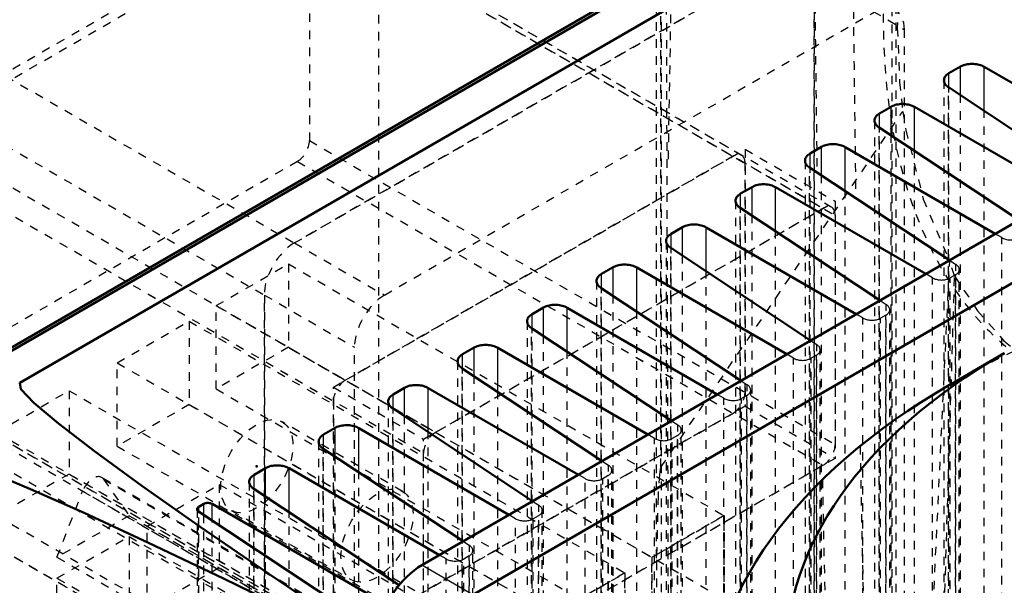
# Model space of a CAD drawing. Header units: millimetres. Extents: x -907 to 463, y -591 to 1160.
# Tile 40 of 60: x -666 to -550, y 440 to 506. Entities that reach past the tile are written whole.
import ezdxf

# ---------------------------------------------------------------- set-up
doc = ezdxf.new("R2010")
doc.units = ezdxf.units.MM
doc.linetypes.add('Dashed', pattern=[2, 1, -1])
for name, color, linetype, lineweight in [('2d ConnectionPoints', 7, 'Continuous', 50), ('AM_0', 7, 'Continuous', 50), ('AM_4', 3, 'Continuous', 25), ('AM_9', 6, 'Dashed', 25)]:
    doc.layers.add(name, color=color, linetype=linetype, lineweight=lineweight)

# ---------------------------------------------------------------- blocks, each defined once
blk = doc.blocks.new('67_part_3__170_1_0_in_HSVP164161451021531101300230_6')
at = {"layer": 'AM_9'}
for p, q in [((-678.82, 493.63), (-633.21, 519.96)), ((-633.21, 519.96), (-571.34, 484.24)), ((-570.34, 484.34), (-632.21, 520.06)), ((-631.8, 519.14), (-631.8, 492.19)), ((-631.8, 519.14), (-569.93, 483.42)), ((-678.82, 493.63), (-616.95, 457.91)), ((-631.8, 492.19), (-569.93, 456.48)), ((-680.24, 491.18), (-618.36, 455.46)), ((-633.21, 489.75), (-678.82, 463.42)), ((-633.21, 489.75), (-571.34, 454.03)), ((-616.95, 457.91), (-571.34, 484.24)), ((-569.93, 483.42), (-569.93, 456.48)), ((-680.24, 464.23), (-618.36, 428.52)), ((-679.82, 463.32), (-617.95, 427.6)), ((-678.82, 463.42), (-616.95, 427.7)), ((-618.36, 428.52), (-618.36, 455.46)), ((-571.34, 454.03), (-616.95, 427.7))]:
    blk.add_line(p, q, dxfattribs=at)
for centre, start_param, end_param in [((-633.21, 491.38), 3.92691, 5.497706), ((-571.34, 482.61), 5.497706, 7.068502), ((-616.95, 456.28), 0.785317, 2.356113), ((-571.34, 455.66), 3.92691, 5.497706)]:
    blk.add_ellipse(centre, major_axis=(1, 1.73), ratio=0.577382, start_param=start_param, end_param=end_param, dxfattribs=at)
blk = doc.blocks.new('68_part_1_1_0_in_HSVP164161451021531101300230_6')
at = {"layer": 'AM_9'}
for p, q in [((-633.57, 480.16), (-575.94, 513.43)), ((-572.4, 511.39), (-572.4, 395.44)), ((-572.4, 511.39), (-561.8, 505.26)), ((-622.96, 474.04), (-565.33, 507.31)), ((-561.8, 505.26), (-561.8, 389.32)), ((-628.97, 463.22), (-580.53, 491.18)), ((-580.53, 491.18), (-580.53, 460.97)), ((-580.53, 491.18), (-569.93, 485.06)), ((-618.36, 457.09), (-569.93, 485.06)), ((-569.93, 485.06), (-569.93, 454.84)), ((-633.57, 480.16), (-622.96, 474.04)), ((-642.76, 472.8), (-634.27, 477.7)), ((-634.27, 477.7), (-634.27, 467.9)), ((-634.27, 477.7), (-583.01, 448.11)), ((-637.1, 358.09), (-637.1, 474.04)), ((-637.1, 474.04), (-626.5, 467.91)), ((-642.76, 472.8), (-591.49, 443.21)), ((-642.76, 463), (-642.76, 472.8)), ((-654.43, 466.07), (-645.94, 470.97)), ((-645.94, 470.97), (-645.94, 461.17)), ((-645.94, 470.97), (-594.68, 441.37)), ((-634.27, 467.9), (-642.76, 463)), ((-634.27, 467.9), (-583.01, 438.31)), ((-626.5, 351.97), (-626.5, 467.91)), ((-654.43, 466.07), (-603.16, 436.47)), ((-654.43, 456.27), (-654.43, 466.07)), ((-668.57, 457.9), (-660.08, 462.8)), ((-660.08, 462.8), (-660.08, 453)), ((-660.08, 462.8), (-608.82, 433.21)), ((-642.76, 463), (-591.49, 433.41)), ((-628.97, 433.01), (-628.97, 463.22)), ((-628.97, 463.22), (-618.36, 457.09)), ((-645.94, 461.17), (-654.43, 456.27)), ((-645.94, 461.17), (-594.68, 431.57)), ((-580.53, 460.97), (-628.97, 433.01)), ((-580.53, 460.97), (-569.93, 454.84)), ((-668.57, 457.9), (-617.3, 428.31)), ((-618.36, 426.88), (-618.36, 457.09)), ((-671.75, 456.07), (-620.49, 426.47)), ((-654.43, 456.27), (-603.16, 426.67)), ((-569.93, 454.84), (-618.36, 426.88)), ((-660.08, 453), (-668.57, 448.11)), ((-660.08, 453), (-608.82, 423.41)), ((-604.99, 423.01), (-656.26, 452.61)), ((-656.03, 452.4), (-653.01, 448.1)), ((-656.03, 452.4), (-604.77, 422.8)), ((-680.24, 451.17), (-628.97, 421.57)), ((-661.5, 443.21), (-658.48, 450.98)), ((-658.48, 450.98), (-607.22, 421.39)), ((-650.89, 446.88), (-642.41, 451.78)), ((-642.41, 451.78), (-642.41, 441.98)), ((-642.41, 451.78), (-591.14, 422.18)), ((-668.57, 448.11), (-617.3, 418.51)), ((-653.01, 448.1), (-661.5, 443.21)), ((-653.01, 448.1), (-599.63, 417.28)), ((-591.49, 443.21), (-583.01, 448.11)), ((-583.01, 448.11), (-583.01, 438.31)), ((-671.75, 446.27), (-620.49, 416.67)), ((-650.89, 437.08), (-650.89, 446.88)), ((-650.89, 446.88), (-601.75, 418.51)), ((-661.5, 440.76), (-653.01, 445.65)), ((-653.01, 445.65), (-653.01, 435.86)), ((-653.01, 445.65), (-601.75, 416.06)), ((-661.5, 443.21), (-610.23, 413.61)), ((-591.49, 433.41), (-591.49, 443.21)), ((-642.41, 441.98), (-650.89, 437.08)), ((-642.41, 441.98), (-591.14, 412.38)), ((-661.5, 430.96), (-661.5, 440.76)), ((-661.5, 440.76), (-610.23, 411.16)), ((-603.16, 436.47), (-594.68, 441.37)), ((-594.68, 441.37), (-594.68, 431.57))]:
    blk.add_line(p, q, dxfattribs=at)
for centre, major_axis, start_param, end_param in [((-565.33, 503.22), (2.5, 4.33), 5.497706, 7.068502), ((-633.57, 476.08), (2.5, 4.33), 0.785317, 2.356113), ((-622.96, 469.95), (2.5, 4.33), 0.785317, 2.356113), ((-657.26, 450.87), (1, 1.73), 6.021305, 8.1157)]:
    blk.add_ellipse(centre, major_axis=major_axis, ratio=0.577382, start_param=start_param, end_param=end_param, dxfattribs=at)
blk = doc.blocks.new('69_part_2_1_0_in_HSVP164161451021531101300230_6')
at = {"layer": 'AM_9'}
for p, q in [((-623.67, 540.98), (-623.67, 425.03)), ((-678.82, 493.63), (-633.21, 519.96)), ((-633.21, 519.96), (-581.95, 490.36)), ((-580.95, 490.46), (-632.21, 520.06)), ((-631.8, 519.14), (-631.8, 492.19)), ((-631.8, 519.14), (-580.53, 489.55)), ((-575.94, 513.43), (-633.57, 480.16)), ((-572.4, 395.44), (-572.4, 511.39)), ((-684.83, 509.76), (-633.57, 480.16)), ((-688.37, 503.63), (-637.1, 474.04)), ((-678.82, 493.63), (-627.56, 464.03)), ((-631.8, 492.19), (-580.53, 462.6)), ((-680.24, 491.18), (-628.97, 461.58)), ((-581.95, 490.36), (-627.56, 464.03)), ((-633.21, 489.75), (-678.82, 463.42)), ((-633.21, 489.75), (-581.95, 460.15)), ((-580.53, 462.6), (-580.53, 489.55)), ((-642.76, 472.8), (-634.27, 477.7)), ((-634.27, 477.7), (-634.27, 467.9)), ((-634.27, 477.7), (-583.01, 448.11)), ((-637.1, 474.04), (-637.1, 358.09)), ((-642.76, 472.8), (-591.49, 443.21)), ((-642.76, 463), (-642.76, 472.8)), ((-654.43, 466.07), (-645.94, 470.97)), ((-645.94, 470.97), (-645.94, 461.17)), ((-645.94, 470.97), (-594.68, 441.37)), ((-634.27, 467.9), (-642.76, 463)), ((-634.27, 467.9), (-583.01, 438.31)), ((-654.43, 456.27), (-654.43, 466.07)), ((-654.43, 466.07), (-603.16, 436.47)), ((-680.24, 464.23), (-628.97, 434.64)), ((-679.82, 463.32), (-628.56, 433.72)), ((-678.82, 463.42), (-627.56, 433.82)), ((-668.57, 457.9), (-660.08, 462.8)), ((-660.08, 462.8), (-660.08, 453)), ((-660.08, 462.8), (-608.82, 433.21)), ((-642.76, 463), (-591.49, 433.41)), ((-645.94, 461.17), (-654.43, 456.27)), ((-645.94, 461.17), (-594.68, 431.57)), ((-628.97, 461.58), (-628.97, 434.64)), ((-627.56, 433.82), (-581.95, 460.15)), ((-668.57, 457.9), (-617.3, 428.31)), ((-671.75, 456.07), (-620.49, 426.47)), ((-654.43, 456.27), (-603.16, 426.67)), ((-660.08, 453), (-668.57, 448.11)), ((-660.08, 453), (-608.82, 423.41)), ((-604.99, 423.01), (-656.26, 452.61)), ((-656.03, 452.4), (-653.01, 448.1)), ((-656.03, 452.4), (-604.77, 422.8)), ((-680.24, 451.17), (-628.97, 421.57)), ((-661.5, 443.21), (-658.48, 450.98)), ((-658.48, 450.98), (-607.22, 421.39)), ((-650.89, 446.88), (-642.41, 451.78)), ((-642.41, 451.78), (-642.41, 441.98)), ((-642.41, 451.78), (-591.14, 422.18)), ((-668.57, 448.11), (-617.3, 418.51)), ((-653.01, 448.1), (-661.5, 443.21)), ((-653.01, 448.1), (-599.63, 417.28)), ((-583.01, 448.11), (-591.49, 443.21)), ((-583.01, 438.31), (-583.01, 448.11)), ((-671.75, 446.27), (-620.49, 416.67)), ((-650.89, 446.88), (-601.75, 418.51)), ((-650.89, 437.08), (-650.89, 446.88)), ((-661.5, 440.76), (-653.01, 445.65)), ((-653.01, 445.65), (-653.01, 435.86)), ((-653.01, 445.65), (-601.75, 416.06)), ((-661.5, 443.21), (-610.23, 413.61)), ((-591.49, 443.21), (-591.49, 433.41)), ((-642.41, 441.98), (-650.89, 437.08)), ((-642.41, 441.98), (-591.14, 412.38)), ((-661.5, 440.76), (-610.23, 411.16)), ((-661.5, 430.96), (-661.5, 440.76)), ((-594.68, 441.37), (-603.16, 436.47)), ((-594.68, 431.57), (-594.68, 441.37))]:
    blk.add_line(p, q, dxfattribs=at)
for centre, major_axis, start_param, end_param in [((-633.21, 491.38), (1, 1.73), 3.92691, 5.497706), ((-581.95, 488.73), (-1, -1.73), 2.356113, 3.92691), ((-633.57, 476.08), (-2.5, -4.33), 3.92691, 5.497706), ((-627.56, 462.4), (-1, -1.73), 3.92691, 5.497706), ((-581.95, 461.78), (-1, -1.73), 0.785317, 2.356113), ((-657.26, 450.87), (1, 1.73), 6.021305, 8.1157)]:
    blk.add_ellipse(centre, major_axis=major_axis, ratio=0.577382, start_param=start_param, end_param=end_param, dxfattribs=at)
blk = doc.blocks.new('70_Upper_Cover_2PumpDrive_210_1_0_in_HSVP164161451021531101300230_6')
at = {"layer": 'AM_0'}
blk.add_line((-670.34, 465.88), (-550.84, 534.86), dxfattribs=at)
at = {"layer": 'AM_9'}
for p, q in [((-589.56, 439.01), (-589.92, 560.02)), ((-589.56, 490.02), (-588.33, 559.2)), ((-563.21, 424.83), (-563.21, 544.59)), ((-562.74, 425.1), (-562.74, 543.96)), ((-666.45, 499.63), (-605.28, 534.94)), ((-620.85, 450.96), (-634.99, 459.12)), ((-640.99, 448.73), (-626.84, 440.56))]:
    blk.add_line(p, q, dxfattribs=at)
blk.add_ellipse((-662.21, 450.15), major_axis=(45.75, 79.24), ratio=0.577382, start_param=1.225638, end_param=4.544699, dxfattribs=at)
for centre in [(-637.99, 453.92), (-623.84, 445.76)]:
    blk.add_ellipse(centre, major_axis=(3, 5.2), ratio=0.577382, dxfattribs=at)
blk = doc.blocks.new('71_Lower_Cover_2PumpDrive_2_1_0_in_HSVP164161451021531101300230_6')
at = {"layer": 'AM_0'}
for p, q in [((-669.63, 465.88), (-550.84, 534.45)), ((-547.09, 532.29), (-665.89, 463.72)), ((-555.19, 500.9), (-556.54, 500.12)), ((-534.75, 490.68), (-552.41, 500.87)), ((-556.59, 498.46), (-540.12, 487.57)), ((-563.36, 496.18), (-564.72, 495.4)), ((-542.92, 485.96), (-560.58, 496.15)), ((-564.77, 493.74), (-548.3, 482.85)), ((-571.54, 491.46), (-572.89, 490.68)), ((-551.1, 481.24), (-568.76, 491.43)), ((-572.94, 489.02), (-556.47, 478.13)), ((-579.71, 486.74), (-581.07, 485.96)), ((-559.27, 476.52), (-576.94, 486.71)), ((-581.12, 484.3), (-564.65, 473.41)), ((-587.89, 482.02), (-589.25, 481.24)), ((-567.45, 471.8), (-585.11, 481.99)), ((-589.29, 479.58), (-572.83, 468.69)), ((-596.07, 477.3), (-597.42, 476.52)), ((-575.63, 467.08), (-593.29, 477.27)), ((-597.47, 474.86), (-581, 463.97)), ((-604.24, 472.58), (-605.6, 471.8)), ((-583.8, 462.36), (-601.46, 472.55)), ((-605.65, 470.14), (-589.18, 459.25)), ((-612.42, 467.86), (-613.77, 467.08)), ((-591.98, 457.64), (-609.64, 467.83)), ((-613.82, 465.42), (-597.35, 454.53)), ((-620.59, 463.14), (-621.95, 462.36)), ((-600.15, 452.92), (-617.82, 463.11)), ((-622, 460.7), (-605.53, 449.81)), ((-628.77, 458.42), (-630.13, 457.64)), ((-608.33, 448.2), (-625.99, 458.39)), ((-630.17, 455.98), (-613.7, 445.09)), ((-636.95, 453.7), (-638.3, 452.92)), ((-616.51, 443.48), (-634.17, 453.67)), ((-638.35, 451.26), (-621.23, 439.95)), ((-644.83, 448.58), (-617.78, 430.71)), ((-644.23, 449.49), (-644.81, 449.16)), ((-623.9, 438.31), (-643.26, 449.48))]:
    blk.add_line(p, q, dxfattribs=at)
for points in [[(-552.41, 500.87), (-552.54, 500.94), (-552.68, 501.01), (-552.83, 501.06), (-552.99, 501.11), (-553.15, 501.15), (-553.32, 501.18), (-553.49, 501.2), (-553.67, 501.22), (-553.84, 501.22), (-554.02, 501.22), (-554.19, 501.2), (-554.36, 501.18), (-554.52, 501.15), (-554.68, 501.11), (-554.83, 501.06), (-554.98, 501), (-555.11, 500.94), (-555.19, 500.9)], [(-556.54, 500.12), (-556.66, 500.04), (-556.77, 499.96), (-556.86, 499.88), (-556.94, 499.78), (-557.01, 499.69), (-557.06, 499.59), (-557.1, 499.49), (-557.12, 499.39), (-557.13, 499.28)], [(-557.13, 499.28), (-557.12, 499.18), (-557.1, 499.08), (-557.06, 498.97), (-557.01, 498.87), (-556.94, 498.77), (-556.86, 498.68), (-556.77, 498.59), (-556.66, 498.51), (-556.59, 498.46)], [(-560.58, 496.15), (-560.72, 496.22), (-560.86, 496.29), (-561.01, 496.34), (-561.17, 496.39), (-561.33, 496.43), (-561.5, 496.46), (-561.67, 496.48), (-561.84, 496.5), (-562.02, 496.5), (-562.19, 496.5), (-562.36, 496.48), (-562.53, 496.46), (-562.7, 496.43), (-562.86, 496.39), (-563.01, 496.34), (-563.15, 496.28), (-563.29, 496.22), (-563.36, 496.18)], [(-564.72, 495.4), (-564.84, 495.32), (-564.94, 495.24), (-565.04, 495.16), (-565.12, 495.06), (-565.18, 494.97), (-565.24, 494.87), (-565.27, 494.77), (-565.3, 494.67), (-565.3, 494.56)], [(-565.3, 494.56), (-565.3, 494.46), (-565.27, 494.36), (-565.24, 494.25), (-565.18, 494.15), (-565.12, 494.05), (-565.04, 493.96), (-564.94, 493.87), (-564.84, 493.79), (-564.77, 493.74)], [(-568.76, 491.43), (-568.89, 491.5), (-569.03, 491.57), (-569.18, 491.62), (-569.34, 491.67), (-569.51, 491.71), (-569.67, 491.74), (-569.85, 491.76), (-570.02, 491.78), (-570.19, 491.78), (-570.37, 491.78), (-570.54, 491.76), (-570.71, 491.74), (-570.87, 491.71), (-571.03, 491.67), (-571.18, 491.62), (-571.33, 491.57), (-571.46, 491.5), (-571.54, 491.46)], [(-572.89, 490.68), (-573.01, 490.6), (-573.12, 490.52), (-573.21, 490.44), (-573.29, 490.34), (-573.36, 490.25), (-573.41, 490.15), (-573.45, 490.05), (-573.47, 489.95), (-573.48, 489.84)], [(-573.48, 489.84), (-573.47, 489.74), (-573.45, 489.64), (-573.41, 489.53), (-573.36, 489.43), (-573.29, 489.33), (-573.21, 489.24), (-573.12, 489.15), (-573.01, 489.07), (-572.94, 489.02)], [(-576.94, 486.71), (-577.07, 486.78), (-577.21, 486.85), (-577.36, 486.9), (-577.52, 486.95), (-577.68, 486.99), (-577.85, 487.02), (-578.02, 487.04), (-578.2, 487.06), (-578.37, 487.06), (-578.54, 487.06), (-578.72, 487.04), (-578.88, 487.02), (-579.05, 486.99), (-579.21, 486.95), (-579.36, 486.9), (-579.5, 486.85), (-579.64, 486.78), (-579.71, 486.74)], [(-581.07, 485.96), (-581.19, 485.88), (-581.29, 485.8), (-581.39, 485.72), (-581.47, 485.62), (-581.54, 485.53), (-581.59, 485.43), (-581.63, 485.33), (-581.65, 485.23), (-581.66, 485.12)], [(-581.66, 485.12), (-581.65, 485.02), (-581.63, 484.92), (-581.59, 484.81), (-581.54, 484.71), (-581.47, 484.62), (-581.39, 484.52), (-581.29, 484.43), (-581.19, 484.35), (-581.12, 484.3)], [(-585.11, 481.99), (-585.24, 482.06), (-585.39, 482.13), (-585.54, 482.18), (-585.69, 482.23), (-585.86, 482.27), (-586.03, 482.3), (-586.2, 482.32), (-586.37, 482.34), (-586.55, 482.34), (-586.72, 482.34), (-586.89, 482.32), (-587.06, 482.3), (-587.22, 482.27), (-587.38, 482.23), (-587.54, 482.18), (-587.68, 482.13), (-587.81, 482.06), (-587.89, 482.02)], [(-589.25, 481.24), (-589.36, 481.16), (-589.47, 481.08), (-589.56, 481), (-589.64, 480.91), (-589.71, 480.81), (-589.76, 480.71), (-589.8, 480.61), (-589.82, 480.51), (-589.83, 480.4)], [(-589.83, 480.4), (-589.82, 480.3), (-589.8, 480.2), (-589.76, 480.09), (-589.71, 479.99), (-589.64, 479.9), (-589.56, 479.8), (-589.47, 479.71), (-589.36, 479.63), (-589.29, 479.58)], [(-593.29, 477.27), (-593.42, 477.34), (-593.56, 477.41), (-593.71, 477.46), (-593.87, 477.51), (-594.03, 477.55), (-594.2, 477.58), (-594.37, 477.6), (-594.55, 477.62), (-594.72, 477.62), (-594.9, 477.62), (-595.07, 477.6), (-595.24, 477.58), (-595.4, 477.55), (-595.56, 477.51), (-595.71, 477.46), (-595.86, 477.41), (-595.99, 477.34), (-596.07, 477.3)], [(-597.42, 476.52), (-597.54, 476.44), (-597.65, 476.36), (-597.74, 476.28), (-597.82, 476.19), (-597.89, 476.09), (-597.94, 475.99), (-597.98, 475.89), (-598, 475.79), (-598.01, 475.68)], [(-598.01, 475.68), (-598, 475.58), (-597.98, 475.48), (-597.94, 475.37), (-597.89, 475.27), (-597.82, 475.18), (-597.74, 475.08), (-597.65, 474.99), (-597.54, 474.91), (-597.47, 474.86)], [(-601.46, 472.55), (-601.6, 472.62), (-601.74, 472.69), (-601.89, 472.74), (-602.05, 472.79), (-602.21, 472.83), (-602.38, 472.86), (-602.55, 472.88), (-602.72, 472.9), (-602.9, 472.9), (-603.07, 472.9), (-603.24, 472.88), (-603.41, 472.86), (-603.58, 472.83), (-603.74, 472.79), (-603.89, 472.74), (-604.03, 472.69), (-604.17, 472.62), (-604.24, 472.58)], [(-605.6, 471.8), (-605.72, 471.72), (-605.82, 471.64), (-605.92, 471.56), (-606, 471.47), (-606.06, 471.37), (-606.12, 471.27), (-606.15, 471.17), (-606.18, 471.07), (-606.18, 470.96)], [(-606.18, 470.96), (-606.18, 470.86), (-606.15, 470.76), (-606.12, 470.65), (-606.06, 470.55), (-606, 470.46), (-605.92, 470.36), (-605.82, 470.27), (-605.72, 470.19), (-605.65, 470.14)], [(-609.64, 467.83), (-609.77, 467.9), (-609.91, 467.97), (-610.06, 468.02), (-610.22, 468.07), (-610.39, 468.11), (-610.55, 468.14), (-610.73, 468.16), (-610.9, 468.18), (-611.07, 468.18), (-611.25, 468.18), (-611.42, 468.16), (-611.59, 468.14), (-611.75, 468.11), (-611.91, 468.07), (-612.06, 468.02), (-612.21, 467.97), (-612.34, 467.9), (-612.42, 467.86)], [(-613.77, 467.08), (-613.89, 467), (-614, 466.92), (-614.09, 466.84), (-614.17, 466.75), (-614.24, 466.65), (-614.29, 466.55), (-614.33, 466.45), (-614.35, 466.35), (-614.36, 466.24)], [(-614.36, 466.24), (-614.35, 466.14), (-614.33, 466.04), (-614.29, 465.93), (-614.24, 465.83), (-614.17, 465.74), (-614.09, 465.64), (-614, 465.55), (-613.89, 465.47), (-613.82, 465.42)], [(-665.89, 463.72), (-665.75, 462.97), (-664.22, 461.37), (-661.33, 458.93), (-657.07, 455.67), (-651.5, 451.62), (-644.65, 446.8), (-636.58, 441.25), (-627.34, 435.02), (-619.25, 429.63)], [(-617.82, 463.11), (-617.95, 463.18), (-618.09, 463.25), (-618.24, 463.3), (-618.4, 463.35), (-618.56, 463.39), (-618.73, 463.42), (-618.9, 463.44), (-619.07, 463.46), (-619.25, 463.46), (-619.42, 463.46), (-619.6, 463.44), (-619.76, 463.42), (-619.93, 463.39), (-620.09, 463.35), (-620.24, 463.3), (-620.38, 463.25), (-620.52, 463.18), (-620.59, 463.14)], [(-621.95, 462.36), (-622.07, 462.28), (-622.17, 462.2), (-622.27, 462.12), (-622.35, 462.03), (-622.42, 461.93), (-622.47, 461.83), (-622.51, 461.73), (-622.53, 461.63), (-622.54, 461.52)], [(-622.54, 461.52), (-622.53, 461.42), (-622.51, 461.32), (-622.47, 461.21), (-622.42, 461.11), (-622.35, 461.02), (-622.27, 460.92), (-622.17, 460.83), (-622.07, 460.75), (-622, 460.7)], [(-630.13, 457.64), (-630.24, 457.56), (-630.35, 457.48), (-630.44, 457.4), (-630.52, 457.31), (-630.59, 457.21), (-630.64, 457.11), (-630.68, 457.01), (-630.7, 456.91), (-630.71, 456.8)], [(-625.99, 458.39), (-626.12, 458.46), (-626.27, 458.53), (-626.42, 458.58), (-626.57, 458.63), (-626.74, 458.67), (-626.91, 458.7), (-627.08, 458.73), (-627.25, 458.74), (-627.43, 458.74), (-627.6, 458.74), (-627.77, 458.72), (-627.94, 458.7), (-628.1, 458.67), (-628.26, 458.63), (-628.42, 458.58), (-628.56, 458.53), (-628.69, 458.46), (-628.77, 458.42)], [(-630.71, 456.8), (-630.7, 456.7), (-630.68, 456.6), (-630.64, 456.49), (-630.59, 456.39), (-630.52, 456.3), (-630.44, 456.2), (-630.35, 456.11), (-630.24, 456.03), (-630.17, 455.98)], [(-675.99, 454.85), (-675.28, 455.11), (-673.13, 454.59), (-669.57, 453.3), (-664.62, 451.24), (-658.32, 448.45), (-650.73, 444.93), (-641.89, 440.71), (-631.87, 435.82), (-620.75, 430.31), (-619.48, 429.68)], [(-634.17, 453.67), (-634.3, 453.74), (-634.44, 453.81), (-634.59, 453.86), (-634.75, 453.91), (-634.91, 453.95), (-635.08, 453.98), (-635.25, 454.01), (-635.43, 454.02), (-635.6, 454.02), (-635.77, 454.02), (-635.95, 454), (-636.12, 453.98), (-636.28, 453.95), (-636.44, 453.91), (-636.59, 453.86), (-636.73, 453.81), (-636.87, 453.74), (-636.95, 453.7)], [(-638.3, 452.92), (-638.42, 452.84), (-638.53, 452.76), (-638.62, 452.68), (-638.7, 452.59), (-638.77, 452.49), (-638.82, 452.39), (-638.86, 452.29), (-638.88, 452.19), (-638.89, 452.08)], [(-638.89, 452.08), (-638.88, 451.98), (-638.86, 451.88), (-638.82, 451.77), (-638.77, 451.67), (-638.7, 451.58), (-638.62, 451.48), (-638.53, 451.39), (-638.42, 451.31), (-638.35, 451.26)], [(-643.26, 449.48), (-643.31, 449.51), (-643.36, 449.53), (-643.41, 449.55), (-643.47, 449.57), (-643.52, 449.58), (-643.58, 449.59), (-643.64, 449.6), (-643.7, 449.6), (-643.76, 449.61), (-643.82, 449.6), (-643.88, 449.6), (-643.94, 449.59), (-644, 449.58), (-644.06, 449.57), (-644.11, 449.55), (-644.16, 449.53), (-644.21, 449.51), (-644.23, 449.49)], [(-644.81, 449.16), (-644.85, 449.13), (-644.89, 449.11), (-644.92, 449.08), (-644.95, 449.04), (-644.97, 449.01), (-644.99, 448.98), (-645, 448.94), (-645.01, 448.91), (-645.02, 448.87)], [(-645.02, 448.87), (-645.01, 448.83), (-645, 448.8), (-644.99, 448.76), (-644.97, 448.73), (-644.95, 448.69), (-644.92, 448.66), (-644.89, 448.63), (-644.85, 448.6), (-644.83, 448.58)]]:
    blk.add_lwpolyline(points, dxfattribs=at)
at = {"layer": 'AM_4'}
for p, q in [((-555.19, 497.53), (-555.19, 500.9)), ((-552.41, 495.69), (-552.41, 500.87)), ((-556.54, 498.43), (-556.54, 500.12)), ((-563.36, 492.81), (-563.36, 496.18)), ((-560.58, 490.97), (-560.58, 496.15)), ((-564.72, 493.71), (-564.72, 495.4)), ((-571.54, 488.09), (-571.54, 491.46)), ((-568.76, 486.25), (-568.76, 491.43)), ((-572.89, 488.99), (-572.89, 490.68)), ((-579.71, 483.37), (-579.71, 486.74)), ((-576.94, 481.53), (-576.94, 486.71)), ((-581.07, 484.27), (-581.07, 485.96)), ((-587.89, 478.65), (-587.89, 482.02)), ((-585.11, 476.81), (-585.11, 481.99)), ((-589.25, 479.55), (-589.25, 481.24)), ((-597.42, 474.83), (-597.42, 476.52)), ((-596.07, 473.93), (-596.07, 477.3)), ((-593.29, 472.09), (-593.29, 477.27)), ((-605.6, 470.11), (-605.6, 471.8)), ((-604.24, 469.21), (-604.24, 472.58)), ((-601.46, 467.37), (-601.46, 472.55)), ((-613.77, 465.39), (-613.77, 467.08)), ((-612.42, 464.49), (-612.42, 467.86)), ((-609.64, 462.65), (-609.64, 467.83)), ((-621.95, 460.67), (-621.95, 462.36)), ((-620.59, 459.77), (-620.59, 463.14)), ((-617.82, 457.93), (-617.82, 463.11)), ((-630.13, 455.95), (-630.13, 457.64)), ((-628.77, 455.05), (-628.77, 458.42)), ((-625.99, 453.21), (-625.99, 458.39)), ((-636.95, 450.33), (-636.95, 453.7)), ((-634.17, 448.49), (-634.17, 453.67)), ((-638.3, 451.23), (-638.3, 452.92)), ((-644.81, 448.57), (-644.81, 449.16)), ((-644.23, 448.19), (-644.23, 449.49)), ((-643.26, 447.54), (-643.26, 449.48))]:
    blk.add_line(p, q, dxfattribs=at)
at = {"layer": 'AM_9'}
for p, q in [((-557.13, 499.28), (-557.13, 299.1)), ((-556.59, 298.45), (-556.59, 498.46)), ((-556.54, 299.86), (-556.54, 498.43)), ((-555.19, 300.64), (-555.19, 497.53)), ((-552.41, 300.86), (-552.41, 495.69)), ((-565.3, 494.56), (-565.3, 294.38)), ((-564.77, 293.73), (-564.77, 493.74)), ((-564.72, 295.14), (-564.72, 493.71)), ((-563.36, 295.92), (-563.36, 492.81)), ((-560.58, 296.14), (-560.58, 490.97)), ((-573.48, 489.84), (-573.48, 289.66)), ((-572.94, 289.01), (-572.94, 489.02)), ((-572.89, 290.42), (-572.89, 488.99)), ((-571.54, 291.2), (-571.54, 488.09)), ((-568.76, 291.42), (-568.76, 486.25)), ((-581.66, 485.12), (-581.66, 284.94)), ((-581.12, 284.29), (-581.12, 484.3)), ((-581.07, 285.7), (-581.07, 484.27)), ((-579.71, 286.48), (-579.71, 483.37)), ((-576.94, 286.7), (-576.94, 481.53)), ((-550.32, 480.79), (-551.1, 481.24)), ((-589.83, 480.4), (-589.83, 280.22)), ((-550.32, 284.02), (-550.32, 480.79)), ((-589.29, 279.57), (-589.29, 479.58)), ((-589.25, 280.98), (-589.25, 479.55)), ((-587.89, 281.76), (-587.89, 478.65)), ((-556.47, 478.13), (-555.74, 477.65)), ((-555.74, 280.89), (-555.74, 477.65)), ((-585.11, 281.98), (-585.11, 476.81)), ((-558.49, 476.07), (-559.27, 476.52)), ((-555.78, 476.41), (-556.41, 476.05)), ((-555.78, 279.83), (-555.78, 476.41)), ((-555.34, 280.4), (-555.34, 477.03)), ((-598.01, 475.68), (-598.01, 275.5)), ((-558.49, 279.3), (-558.49, 476.07)), ((-556.41, 279.47), (-556.41, 476.05)), ((-597.47, 274.85), (-597.47, 474.86)), ((-597.42, 276.26), (-597.42, 474.83)), ((-596.07, 277.04), (-596.07, 473.93)), ((-564.65, 473.41), (-563.92, 472.93)), ((-563.92, 276.17), (-563.92, 472.93)), ((-593.29, 277.26), (-593.29, 472.09)), ((-566.67, 471.35), (-567.45, 471.8)), ((-563.96, 471.69), (-564.59, 471.33)), ((-563.96, 275.11), (-563.96, 471.69)), ((-563.52, 275.68), (-563.52, 472.31)), ((-606.18, 470.96), (-606.18, 270.78)), ((-566.67, 274.58), (-566.67, 471.35)), ((-564.59, 274.75), (-564.59, 471.33)), ((-605.65, 270.13), (-605.65, 470.14)), ((-605.6, 271.54), (-605.6, 470.11)), ((-604.24, 272.32), (-604.24, 469.21)), ((-572.83, 468.69), (-572.1, 468.21)), ((-572.1, 271.45), (-572.1, 468.21)), ((-601.46, 272.54), (-601.46, 467.37)), ((-574.84, 466.63), (-575.63, 467.08)), ((-572.13, 466.97), (-572.76, 466.61)), ((-572.13, 270.39), (-572.13, 466.97)), ((-571.69, 270.96), (-571.69, 467.59)), ((-614.36, 466.24), (-614.36, 266.06)), ((-574.84, 269.86), (-574.84, 466.63)), ((-572.76, 270.03), (-572.76, 466.61)), ((-613.82, 265.41), (-613.82, 465.42)), ((-613.77, 266.82), (-613.77, 465.39)), ((-612.42, 267.6), (-612.42, 464.49)), ((-581, 463.97), (-580.27, 463.49)), ((-580.27, 266.73), (-580.27, 463.49)), ((-609.64, 267.82), (-609.64, 462.65)), ((-583.02, 461.91), (-583.8, 462.36)), ((-579.87, 266.24), (-579.87, 462.87)), ((-622.54, 461.52), (-622.54, 261.34)), ((-583.02, 265.14), (-583.02, 461.91)), ((-580.31, 462.25), (-580.94, 461.89)), ((-580.94, 265.31), (-580.94, 461.89)), ((-580.31, 265.67), (-580.31, 462.25)), ((-622, 260.69), (-622, 460.7)), ((-621.95, 262.1), (-621.95, 460.67)), ((-620.59, 262.88), (-620.59, 459.77)), ((-589.18, 459.25), (-588.45, 458.77)), ((-617.82, 263.1), (-617.82, 457.93)), ((-591.2, 457.19), (-591.98, 457.64)), ((-588.45, 262.01), (-588.45, 458.77)), ((-588.05, 264.35), (-588.05, 458.15)), ((-630.71, 456.8), (-630.71, 256.62)), ((-591.2, 262.53), (-591.2, 457.19)), ((-588.48, 457.53), (-589.11, 457.17)), ((-589.11, 263.73), (-589.11, 457.17)), ((-588.48, 264.09), (-588.48, 457.53)), ((-630.17, 255.97), (-630.17, 455.98)), ((-630.13, 257.38), (-630.13, 455.95)), ((-628.77, 258.16), (-628.77, 455.05)), ((-597.35, 454.53), (-596.62, 454.05)), ((-625.99, 258.38), (-625.99, 453.21)), ((-596.62, 257.29), (-596.62, 454.05)), ((-596.22, 261.14), (-596.22, 453.43)), ((-638.89, 452.08), (-638.89, 424.83)), ((-599.37, 452.47), (-600.15, 452.92)), ((-599.37, 262.96), (-599.37, 452.47)), ((-596.66, 452.81), (-597.29, 452.45)), ((-597.29, 261.76), (-597.29, 452.45)), ((-596.66, 261.39), (-596.66, 452.81)), ((-638.35, 424.02), (-638.35, 451.26)), ((-638.3, 425.52), (-638.3, 451.23)), ((-636.95, 425.62), (-636.95, 450.33)), ((-605.53, 449.81), (-604.8, 449.33)), ((-645.02, 448.87), (-645.02, 248.63)), ((-644.83, 248.41), (-644.83, 448.58)), ((-644.81, 248.9), (-644.81, 448.57)), ((-634.17, 423.85), (-634.17, 448.49)), ((-604.8, 252.57), (-604.8, 449.33)), ((-604.4, 265.86), (-604.4, 448.71)), ((-644.23, 249.23), (-644.23, 448.19)), ((-643.26, 249.31), (-643.26, 447.54)), ((-607.55, 447.75), (-608.33, 448.2)), ((-607.55, 267.68), (-607.55, 447.75)), ((-604.84, 448.09), (-605.46, 447.73)), ((-605.46, 266.48), (-605.46, 447.73)), ((-604.84, 266.11), (-604.84, 448.09)), ((-613.7, 445.09), (-612.98, 444.61)), ((-612.98, 247.85), (-612.98, 444.61)), ((-612.57, 270.58), (-612.57, 443.99)), ((-615.72, 443.03), (-616.51, 443.48)), ((-615.72, 272.4), (-615.72, 443.03)), ((-613.01, 443.37), (-613.64, 443.01)), ((-613.64, 271.2), (-613.64, 443.01)), ((-613.01, 270.84), (-613.01, 443.37)), ((-621.23, 439.95), (-621.15, 439.89))]:
    blk.add_line(p, q, dxfattribs=at)
for points in [[(-550.32, 480.79), (-550.22, 480.73), (-550.11, 480.69), (-550, 480.64), (-549.88, 480.61), (-549.76, 480.58), (-549.63, 480.55), (-549.5, 480.54), (-549.37, 480.53), (-549.24, 480.52), (-549.11, 480.53), (-548.98, 480.54), (-548.86, 480.55), (-548.73, 480.58), (-548.61, 480.61), (-548.5, 480.64), (-548.39, 480.69), (-548.29, 480.73), (-548.23, 480.77)], [(-555.34, 477.03), (-555.35, 477.11), (-555.36, 477.19), (-555.39, 477.27), (-555.43, 477.34), (-555.48, 477.41), (-555.54, 477.49), (-555.61, 477.55), (-555.69, 477.62), (-555.74, 477.65)], [(-555.78, 476.41), (-555.69, 476.46), (-555.61, 476.52), (-555.54, 476.59), (-555.48, 476.66), (-555.43, 476.73), (-555.39, 476.8), (-555.36, 476.88), (-555.35, 476.96), (-555.34, 477.03)], [(-558.49, 476.07), (-558.39, 476.01), (-558.29, 475.97), (-558.17, 475.92), (-558.06, 475.89), (-557.93, 475.86), (-557.81, 475.83), (-557.68, 475.82), (-557.55, 475.81), (-557.42, 475.8), (-557.29, 475.81), (-557.16, 475.82), (-557.03, 475.84), (-556.91, 475.86), (-556.79, 475.89), (-556.68, 475.92), (-556.57, 475.97), (-556.47, 476.01), (-556.41, 476.05)], [(-563.52, 472.31), (-563.52, 472.39), (-563.54, 472.47), (-563.57, 472.55), (-563.61, 472.62), (-563.66, 472.69), (-563.72, 472.77), (-563.79, 472.83), (-563.87, 472.9), (-563.92, 472.93)], [(-563.96, 471.69), (-563.87, 471.74), (-563.79, 471.8), (-563.72, 471.87), (-563.66, 471.94), (-563.61, 472.01), (-563.57, 472.08), (-563.54, 472.16), (-563.52, 472.24), (-563.52, 472.31)], [(-566.67, 471.35), (-566.57, 471.29), (-566.46, 471.25), (-566.35, 471.2), (-566.23, 471.17), (-566.11, 471.14), (-565.98, 471.11), (-565.85, 471.1), (-565.72, 471.09), (-565.59, 471.08), (-565.46, 471.09), (-565.33, 471.1), (-565.21, 471.12), (-565.08, 471.14), (-564.96, 471.17), (-564.85, 471.21), (-564.74, 471.25), (-564.64, 471.29), (-564.59, 471.33)], [(-571.69, 467.59), (-571.7, 467.67), (-571.72, 467.75), (-571.74, 467.83), (-571.78, 467.9), (-571.83, 467.98), (-571.89, 468.05), (-571.97, 468.11), (-572.04, 468.18), (-572.1, 468.21)], [(-572.13, 466.97), (-572.04, 467.02), (-571.97, 467.08), (-571.89, 467.15), (-571.83, 467.22), (-571.78, 467.29), (-571.74, 467.36), (-571.72, 467.44), (-571.7, 467.52), (-571.69, 467.59)], [(-574.84, 466.63), (-574.75, 466.57), (-574.64, 466.53), (-574.53, 466.48), (-574.41, 466.45), (-574.29, 466.42), (-574.16, 466.39), (-574.03, 466.38), (-573.9, 466.37), (-573.77, 466.36), (-573.64, 466.37), (-573.51, 466.38), (-573.38, 466.4), (-573.26, 466.42), (-573.14, 466.45), (-573.03, 466.49), (-572.92, 466.53), (-572.82, 466.57), (-572.76, 466.61)], [(-579.87, 462.87), (-579.88, 462.95), (-579.89, 463.03), (-579.92, 463.11), (-579.96, 463.18), (-580.01, 463.26), (-580.07, 463.33), (-580.14, 463.39), (-580.22, 463.46), (-580.27, 463.49)], [(-580.31, 462.25), (-580.22, 462.3), (-580.14, 462.37), (-580.07, 462.43), (-580.01, 462.5), (-579.96, 462.57), (-579.92, 462.64), (-579.89, 462.72), (-579.88, 462.8), (-579.87, 462.87)], [(-583.02, 461.91), (-582.92, 461.85), (-582.81, 461.81), (-582.7, 461.76), (-582.58, 461.73), (-582.46, 461.7), (-582.34, 461.67), (-582.21, 461.66), (-582.08, 461.65), (-581.95, 461.64), (-581.81, 461.65), (-581.69, 461.66), (-581.56, 461.68), (-581.44, 461.7), (-581.32, 461.73), (-581.2, 461.77), (-581.09, 461.81), (-580.99, 461.86), (-580.94, 461.89)], [(-588.48, 457.53), (-588.4, 457.58), (-588.32, 457.65), (-588.25, 457.71), (-588.19, 457.78), (-588.14, 457.85), (-588.1, 457.92), (-588.07, 458), (-588.05, 458.08), (-588.05, 458.15)], [(-588.05, 458.15), (-588.05, 458.23), (-588.07, 458.31), (-588.1, 458.39), (-588.14, 458.46), (-588.19, 458.54), (-588.25, 458.61), (-588.32, 458.67), (-588.4, 458.74), (-588.45, 458.77)], [(-591.2, 457.19), (-591.1, 457.13), (-590.99, 457.09), (-590.88, 457.04), (-590.76, 457.01), (-590.64, 456.98), (-590.51, 456.96), (-590.38, 456.94), (-590.25, 456.93), (-590.12, 456.92), (-589.99, 456.93), (-589.86, 456.94), (-589.74, 456.96), (-589.61, 456.98), (-589.49, 457.01), (-589.38, 457.05), (-589.27, 457.09), (-589.17, 457.14), (-589.11, 457.17)], [(-596.66, 452.81), (-596.57, 452.86), (-596.49, 452.93), (-596.42, 452.99), (-596.36, 453.06), (-596.31, 453.13), (-596.27, 453.2), (-596.24, 453.28), (-596.23, 453.36), (-596.22, 453.43)], [(-596.22, 453.43), (-596.23, 453.51), (-596.24, 453.59), (-596.27, 453.67), (-596.31, 453.74), (-596.36, 453.82), (-596.42, 453.89), (-596.49, 453.95), (-596.57, 454.02), (-596.62, 454.05)], [(-599.37, 452.47), (-599.27, 452.41), (-599.17, 452.37), (-599.05, 452.32), (-598.94, 452.29), (-598.81, 452.26), (-598.69, 452.24), (-598.56, 452.22), (-598.43, 452.21), (-598.3, 452.2), (-598.17, 452.21), (-598.04, 452.22), (-597.91, 452.24), (-597.79, 452.26), (-597.67, 452.29), (-597.55, 452.33), (-597.45, 452.37), (-597.35, 452.42), (-597.29, 452.45)], [(-604.84, 448.09), (-604.75, 448.15), (-604.67, 448.21), (-604.6, 448.27), (-604.54, 448.34), (-604.49, 448.41), (-604.45, 448.48), (-604.42, 448.56), (-604.4, 448.64), (-604.4, 448.71)], [(-604.4, 448.71), (-604.4, 448.79), (-604.42, 448.87), (-604.45, 448.95), (-604.49, 449.02), (-604.54, 449.1), (-604.6, 449.17), (-604.67, 449.23), (-604.75, 449.3), (-604.8, 449.33)], [(-607.55, 447.75), (-607.45, 447.69), (-607.34, 447.65), (-607.23, 447.6), (-607.11, 447.57), (-606.99, 447.54), (-606.86, 447.52), (-606.73, 447.5), (-606.6, 447.49), (-606.47, 447.49), (-606.34, 447.49), (-606.21, 447.5), (-606.09, 447.52), (-605.96, 447.54), (-605.84, 447.57), (-605.73, 447.61), (-605.62, 447.65), (-605.52, 447.7), (-605.46, 447.73)], [(-613.01, 443.37), (-612.92, 443.43), (-612.84, 443.49), (-612.77, 443.55), (-612.71, 443.62), (-612.66, 443.69), (-612.62, 443.76), (-612.6, 443.84), (-612.58, 443.92), (-612.57, 443.99)], [(-612.57, 443.99), (-612.58, 444.07), (-612.6, 444.15), (-612.62, 444.23), (-612.66, 444.3), (-612.71, 444.38), (-612.77, 444.45), (-612.84, 444.51), (-612.92, 444.58), (-612.98, 444.61)], [(-615.72, 443.03), (-615.62, 442.97), (-615.52, 442.93), (-615.41, 442.88), (-615.29, 442.85), (-615.16, 442.82), (-615.04, 442.8), (-614.91, 442.78), (-614.78, 442.77), (-614.65, 442.77), (-614.52, 442.77), (-614.39, 442.78), (-614.26, 442.8), (-614.14, 442.82), (-614.02, 442.85), (-613.91, 442.89), (-613.8, 442.93), (-613.7, 442.98), (-613.64, 443.01)]]:
    blk.add_lwpolyline(points, dxfattribs=at)
blk = doc.blocks.new('72_vu37rd6xpm1op75kh79xg14aa________0_in_HSVP164161451021531101300230_6')
at = {"layer": 'AM_0'}
for p, q in [((-618.58, 442.28), (-509.97, 504.98)), ((-612.57, 438.81), (-503.96, 501.51)), ((-550.04, 467.2), (-556.5, 463.46))]:
    blk.add_line(p, q, dxfattribs=at)
for centre, major_axis, ratio, start_param, end_param in [((-487.9, 431.34), (87.85, 0), 0.577288, 2.356194, 7.068421), ((-487.9, 423.88), (97, 0), 0.577288, 2.356194, 3.141593), ((-618.58, 435.99), (3.85, 6.67), 0.577382, 0.785317, 2.07882)]:
    blk.add_ellipse(centre, major_axis=major_axis, ratio=ratio, start_param=start_param, end_param=end_param, dxfattribs=at)
at = {"layer": 'AM_4'}
blk.add_line((-612.57, 438.81), (-618.58, 442.28), dxfattribs=at)
at = {"layer": 'AM_9'}
blk.add_ellipse((-487.9, 423.88), major_axis=(97, 0), ratio=0.577288, start_param=0.785236, end_param=2.356194, dxfattribs=at)
blk = doc.blocks.new('90_Upper_Cover_2PumpDrive_210_2_0_in_HSVP164161451021531101300230_6')
at = {"layer": 'AM_9'}
for p, q in [((-590.43, 453.81), (-590.43, 581.37)), ((-591, 560.12), (-591, 442.51)), ((-590.41, 560.11), (-590.41, 416.48)), ((-590.43, 453.81), (-561.99, 495.63)), ((-558.49, 435.46), (-556.46, 478.01)), ((-555.88, 476.28), (-556.46, 478.01)), ((-559.36, 363.15), (-555.88, 476.28)), ((-590.96, 442.7), (-590.82, 416.8))]:
    blk.add_line(p, q, dxfattribs=at)
for points in [[(-526.14, 595.12), (-531.05, 589.15), (-535.72, 582.84), (-540.11, 576.23), (-544.18, 569.37), (-547.91, 562.32), (-551.27, 555.12), (-554.23, 547.84), (-556.77, 540.53), (-558.87, 533.24), (-560.52, 526.03), (-561.7, 518.96), (-562.4, 512.08), (-562.62, 505.43), (-562.36, 499.08), (-561.99, 495.63)], [(-561.99, 495.63), (-561.62, 493.42), (-559.56, 485.32), (-556.46, 478.01)], [(-555.88, 476.28), (-553.18, 472.2), (-550.07, 468.66), (-546.57, 465.7), (-544, 464.03)], [(-590.43, 453.81), (-590.46, 453.75), (-590.51, 453.58), (-590.61, 452.93), (-590.78, 450.39), (-590.96, 442.7)]]:
    blk.add_lwpolyline(points, dxfattribs=at)
for centre, major_axis, start_param, end_param in [((-499.57, 544.03), (45.75, 79.24), 1.225638, 4.544699), ((3649.38, -1867.83), (-2985.18, 5171.04), 0.789446, 0.802037), ((3651.24, -1866.75), (-2983.3, 5167.78), 0.789889, 0.802567), ((3651.24, -1866.75), (-2983.3, 5167.78), 0.808489, 0.818815), ((3649.38, -1867.83), (-2985.18, 5171.04), 0.809368, 0.818815)]:
    blk.add_ellipse(centre, major_axis=major_axis, ratio=0.577382, start_param=start_param, end_param=end_param, dxfattribs=at)

msp = doc.modelspace()

# ---------------------------------------------------------------- linework, layer by layer
at = {"layer": '2d ConnectionPoints'}
for p in [(-622.96, 492.81), (-637.99, 453.92)]:
    msp.add_point(p, dxfattribs=at)

# ---------------------------------------------------------------- block references
for name in ['90_Upper_Cover_2PumpDrive_210_2_0_in_HSVP164161451021531101300230_6', '70_Upper_Cover_2PumpDrive_210_1_0_in_HSVP164161451021531101300230_6', '69_part_2_1_0_in_HSVP164161451021531101300230_6', '71_Lower_Cover_2PumpDrive_2_1_0_in_HSVP164161451021531101300230_6', '67_part_3__170_1_0_in_HSVP164161451021531101300230_6', '68_part_1_1_0_in_HSVP164161451021531101300230_6', '72_vu37rd6xpm1op75kh79xg14aa________0_in_HSVP164161451021531101300230_6']:
    msp.add_blockref(name, (0, 0))

doc.saveas('drawing.dxf')
